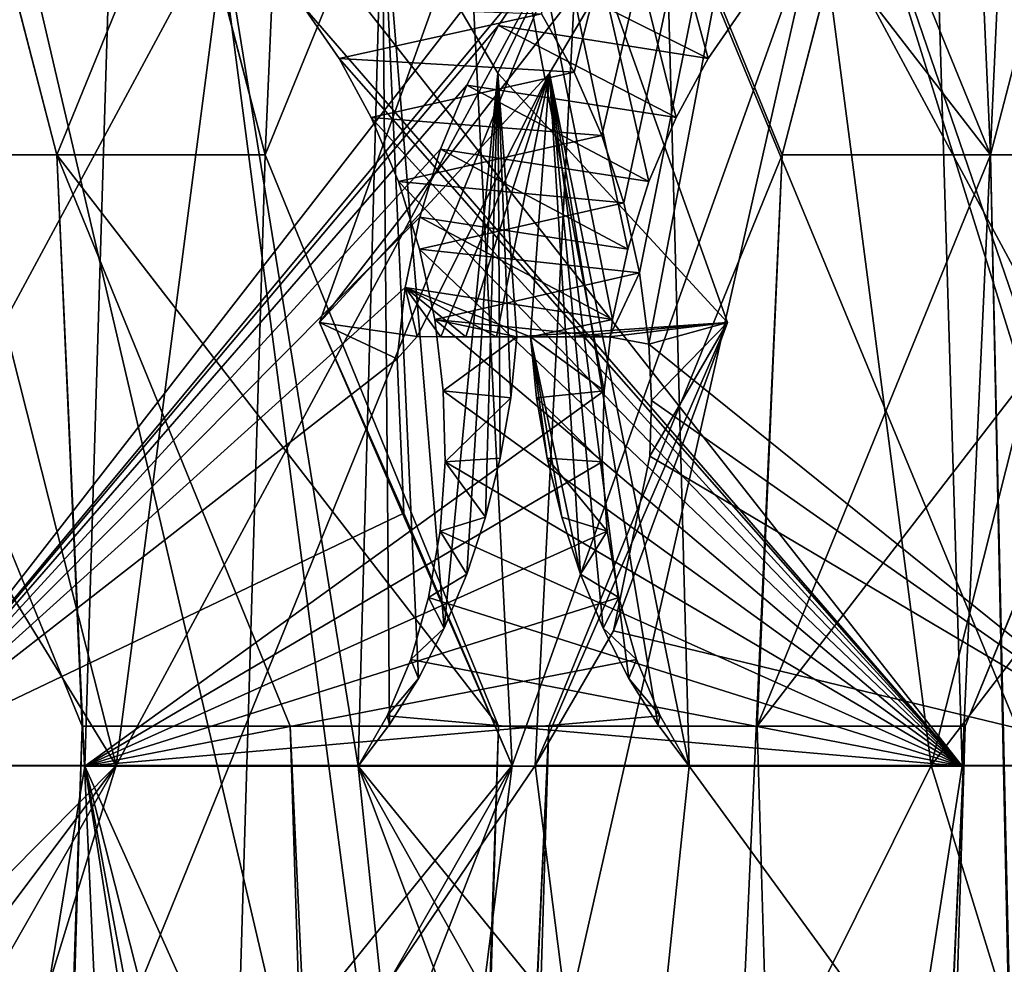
# Model space of a CAD drawing. Header units: inches. Extents: x -6.2 to 6.2, y -0.9 to 12.
# Tile 62 of 88: x -5.757 to -5.637, y 9.891 to 10.006. Entities that reach past the tile are written whole.
import ezdxf

# ---------------------------------------------------------------- set-up
doc = ezdxf.new("R2010")
doc.units = ezdxf.units.IN
doc.header["$LTSCALE"] = 67.329794
doc.header["$MEASUREMENT"] = 0
for name, color, linetype in [('1', 7, 'CONTINUOUS'), ('10', 7, 'CONTINUOUS'), ('137', 7, 'CONTINUOUS'), ('139', 7, 'CONTINUOUS'), ('142', 7, 'CONTINUOUS'), ('144', 7, 'CONTINUOUS'), ('147', 7, 'CONTINUOUS'), ('152', 7, 'CONTINUOUS'), ('153', 7, 'CONTINUOUS'), ('155', 7, 'CONTINUOUS'), ('179', 7, 'CONTINUOUS'), ('181', 7, 'CONTINUOUS'), ('184', 7, 'CONTINUOUS'), ('186', 7, 'CONTINUOUS'), ('255', 7, 'CONTINUOUS'), ('256', 7, 'CONTINUOUS'), ('5', 7, 'CONTINUOUS'), ('529', 7, 'CONTINUOUS'), ('531', 7, 'CONTINUOUS'), ('534', 7, 'CONTINUOUS'), ('536', 7, 'CONTINUOUS'), ('6', 7, 'CONTINUOUS'), ('665', 7, 'CONTINUOUS'), ('667', 7, 'CONTINUOUS'), ('670', 7, 'CONTINUOUS'), ('672', 7, 'CONTINUOUS'), ('679', 7, 'CONTINUOUS'), ('680', 7, 'CONTINUOUS'), ('681', 7, 'CONTINUOUS'), ('682', 7, 'CONTINUOUS'), ('79', 7, 'CONTINUOUS'), ('80', 7, 'CONTINUOUS')]:
    doc.layers.add(name, color=color, linetype=linetype)

msp = doc.modelspace()

# ---------------------------------------------------------------- linework, layer by layer
at = {"layer": '1', "color": 252, "linetype": 'Continuous', "true_color": 0x8b959c}
for points in [[(-5.85015, 5.831, 5.79938), (-6.07539, 12, 6.02462), (-5.59224, 5.831, 5.54147), (-5.85015, 5.831, 5.79938)], [(-5.59224, 5.831, 5.54147), (-6.07539, 12, 6.02462), (-5.81721, 9.79848, 5.76644), (-5.59224, 5.831, 5.54147)]]:
    msp.add_3dface(points, dxfattribs=at)
at = {"layer": '10', "color": 252, "linetype": 'Continuous', "true_color": 0x8b959c}
for points in [[(-5.82839, 6.431, -5.82839), (-6.05, 12, -6.05), (-5.75273, 8.031, -5.75273), (-5.82839, 6.431, -5.82839)], [(-6.05, 12, -6.05), (-5.82839, 10.281, -5.82839), (-5.66735, 8.10072, -5.66735), (-6.05, 12, -6.05)], [(-5.75273, 8.031, -5.75273), (-6.05, 12, -6.05), (-5.72427, 8.10072, -5.72427), (-5.75273, 8.031, -5.75273)], [(-5.72427, 8.10072, -5.72427), (-6.05, 12, -6.05), (-5.66735, 8.10072, -5.66735), (-5.72427, 8.10072, -5.72427)], [(-5.75273, 9.9895, -5.75273), (-5.82839, 10.281, -5.82839), (-5.72427, 10.05922, -5.72427), (-5.75273, 9.9895, -5.75273)], [(-5.82839, 10.281, -5.82839), (-5.75273, 9.9895, -5.75273), (-5.66735, 8.10072, -5.66735), (-5.82839, 10.281, -5.82839)], [(-5.56323, 10.281, -5.56323), (-5.63889, 9.9895, -5.63889), (-5.66735, 10.05922, -5.66735), (-5.56323, 10.281, -5.56323)], [(-5.56323, 10.281, -5.56323), (-5.41297, 0, -5.41297), (-5.63889, 9.9895, -5.63889), (-5.56323, 10.281, -5.56323)], [(-5.75273, 9.9895, -5.75273), (-5.72427, 9.91978, -5.72427), (-5.66735, 8.10072, -5.66735), (-5.75273, 9.9895, -5.75273)], [(-5.63889, 9.9895, -5.63889), (-5.56323, 6.431, -5.56323), (-5.66735, 9.91978, -5.66735), (-5.63889, 9.9895, -5.63889)], [(-5.41297, 0, -5.41297), (-5.56323, 6.431, -5.56323), (-5.63889, 9.9895, -5.63889), (-5.41297, 0, -5.41297)], [(-5.66735, 9.91978, -5.66735), (-5.56323, 6.431, -5.56323), (-5.72427, 9.91978, -5.72427), (-5.66735, 9.91978, -5.66735)], [(-5.72427, 9.91978, -5.72427), (-5.56323, 6.431, -5.56323), (-5.63889, 8.031, -5.63889), (-5.72427, 9.91978, -5.72427)], [(-5.72427, 9.91978, -5.72427), (-5.63889, 8.031, -5.63889), (-5.66735, 8.10072, -5.66735), (-5.72427, 9.91978, -5.72427)]]:
    msp.add_3dface(points, dxfattribs=at)
at = {"layer": '137', "color": 252, "linetype": 'Continuous', "true_color": 0x8b959c}
for points in [[(-5.72069, 9.96904, 5.75918), (-5.70253, 10.01984, 5.73185), (-5.69723, 9.915, 5.74549), (-5.72069, 9.96904, 5.75918)], [(-5.65976, 10.01984, 5.68908), (-5.64613, 9.915, 5.69439), (-5.71472, 9.77712, 5.78789), (-5.65976, 10.01984, 5.68908)], [(-5.69723, 9.915, 5.74549), (-5.65976, 10.01984, 5.68908), (-5.71472, 9.77712, 5.78789), (-5.69723, 9.915, 5.74549)], [(-5.70253, 10.01984, 5.73185), (-5.65976, 10.01984, 5.68908), (-5.69723, 9.915, 5.74549), (-5.70253, 10.01984, 5.73185)], [(-5.63244, 9.96904, 5.67093), (-5.64613, 9.915, 5.69439), (-5.65976, 10.01984, 5.68908), (-5.63244, 9.96904, 5.67093)], [(-5.7749, 9.915, 5.82316), (-5.69723, 9.915, 5.74549), (-5.76263, 9.83434, 5.82546), (-5.7749, 9.915, 5.82316)], [(-5.76263, 9.83434, 5.82546), (-5.69723, 9.915, 5.74549), (-5.75613, 9.81166, 5.82305), (-5.76263, 9.83434, 5.82546)], [(-5.75613, 9.81166, 5.82305), (-5.69723, 9.915, 5.74549), (-5.74471, 9.79312, 5.81499), (-5.75613, 9.81166, 5.82305)], [(-5.74471, 9.79312, 5.81499), (-5.69723, 9.915, 5.74549), (-5.71472, 9.77712, 5.78789), (-5.74471, 9.79312, 5.81499)], [(-5.71472, 9.77712, 5.78789), (-5.64613, 9.915, 5.69439), (-5.60373, 9.77712, 5.6769), (-5.71472, 9.77712, 5.78789)], [(-5.64613, 9.915, 5.69439), (-5.56846, 9.915, 5.61672), (-5.60373, 9.77712, 5.6769), (-5.64613, 9.915, 5.69439)]]:
    msp.add_3dface(points, dxfattribs=at)
at = {"layer": '139', "color": 252, "linetype": 'Continuous', "true_color": 0x8b959c}
for points in [[(-5.69446, 10.01181, 5.76074), (-5.7749, 9.915, 5.82316), (-5.517, 10.24708, 5.62709), (-5.69446, 10.01181, 5.76074)], [(-5.517, 10.24708, 5.62709), (-5.7749, 9.915, 5.82316), (-5.76453, 10.24708, 5.87462), (-5.517, 10.24708, 5.62709)], [(-5.69887, 10.00527, 5.76394), (-5.7749, 9.915, 5.82316), (-5.69446, 10.01181, 5.76074), (-5.69887, 10.00527, 5.76394)], [(-5.70274, 9.99801, 5.76645), (-5.7749, 9.915, 5.82316), (-5.69887, 10.00527, 5.76394), (-5.70274, 9.99801, 5.76645)], [(-5.70596, 9.99017, 5.76822), (-5.7749, 9.915, 5.82316), (-5.70274, 9.99801, 5.76645), (-5.70596, 9.99017, 5.76822)], [(-5.70849, 9.98188, 5.7692), (-5.7749, 9.915, 5.82316), (-5.70596, 9.99017, 5.76822), (-5.70849, 9.98188, 5.7692)], [(-5.71025, 9.9733, 5.76937), (-5.7749, 9.915, 5.82316), (-5.70849, 9.98188, 5.7692), (-5.71025, 9.9733, 5.76937)], [(-5.71122, 9.9646, 5.76871), (-5.7749, 9.915, 5.82316), (-5.71025, 9.9733, 5.76937), (-5.71122, 9.9646, 5.76871)], [(-5.71044, 9.94578, 5.76443), (-5.7749, 9.915, 5.82316), (-5.71122, 9.9646, 5.76871), (-5.71044, 9.94578, 5.76443)], [(-5.69723, 9.915, 5.74549), (-5.7749, 9.915, 5.82316), (-5.71044, 9.94578, 5.76443), (-5.69723, 9.915, 5.74549)], [(-5.56846, 9.915, 5.61672), (-5.64613, 9.915, 5.69439), (-5.63353, 9.93143, 5.68484), (-5.56846, 9.915, 5.61672)]]:
    msp.add_3dface(points, dxfattribs=at)
at = {"layer": '142', "color": 252, "linetype": 'Continuous', "true_color": 0x8b959c}
for points in [[(-5.67855, 10.02335, 5.75842), (-5.57855, 9.78167, 5.70208), (-5.65667, 10.03213, 5.73495), (-5.67855, 10.02335, 5.75842)], [(-5.65667, 10.03213, 5.73495), (-5.57855, 9.78167, 5.70208), (-5.61655, 9.91493, 5.71601), (-5.65667, 10.03213, 5.73495)], [(-5.6332, 10.02335, 5.71307), (-5.65667, 10.03213, 5.73495), (-5.61655, 9.91493, 5.71601), (-5.6332, 10.02335, 5.71307)], [(-5.69266, 9.99946, 5.77684), (-5.67561, 9.91493, 5.77507), (-5.67855, 10.02335, 5.75842), (-5.69266, 9.99946, 5.77684)], [(-5.67561, 9.91493, 5.77507), (-5.57855, 9.78167, 5.70208), (-5.67855, 10.02335, 5.75842), (-5.67561, 9.91493, 5.77507)], [(-5.69496, 9.9673, 5.78495), (-5.68888, 9.93835, 5.7841), (-5.69266, 9.99946, 5.77684), (-5.69496, 9.9673, 5.78495)], [(-5.67944, 9.91999, 5.77798), (-5.67561, 9.91493, 5.77507), (-5.69266, 9.99946, 5.77684), (-5.67944, 9.91999, 5.77798)], [(-5.68297, 9.92563, 5.78049), (-5.67944, 9.91999, 5.77798), (-5.69266, 9.99946, 5.77684), (-5.68297, 9.92563, 5.78049)], [(-5.68613, 9.93176, 5.78254), (-5.68297, 9.92563, 5.78049), (-5.69266, 9.99946, 5.77684), (-5.68613, 9.93176, 5.78254)], [(-5.68888, 9.93835, 5.7841), (-5.68613, 9.93176, 5.78254), (-5.69266, 9.99946, 5.77684), (-5.68888, 9.93835, 5.7841)], [(-5.69117, 9.94528, 5.78514), (-5.68888, 9.93835, 5.7841), (-5.69496, 9.9673, 5.78495), (-5.69117, 9.94528, 5.78514)], [(-5.69296, 9.95248, 5.78564), (-5.69117, 9.94528, 5.78514), (-5.69496, 9.9673, 5.78495), (-5.69296, 9.95248, 5.78564)], [(-5.69424, 9.95985, 5.78558), (-5.69296, 9.95248, 5.78564), (-5.69496, 9.9673, 5.78495), (-5.69424, 9.95985, 5.78558)], [(-5.71953, 9.79767, 5.84017), (-5.68954, 9.78167, 5.81307), (-5.74931, 9.91493, 5.84876), (-5.71953, 9.79767, 5.84017)], [(-5.74931, 9.91493, 5.84876), (-5.68954, 9.78167, 5.81307), (-5.67561, 9.91493, 5.77507), (-5.74931, 9.91493, 5.84876)], [(-5.73095, 9.81621, 5.84823), (-5.71953, 9.79767, 5.84017), (-5.74931, 9.91493, 5.84876), (-5.73095, 9.81621, 5.84823)], [(-5.73745, 9.83888, 5.85064), (-5.73095, 9.81621, 5.84823), (-5.74931, 9.91493, 5.84876), (-5.73745, 9.83888, 5.85064)], [(-5.68954, 9.78167, 5.81307), (-5.57855, 9.78167, 5.70208), (-5.67561, 9.91493, 5.77507), (-5.68954, 9.78167, 5.81307)]]:
    msp.add_3dface(points, dxfattribs=at)
at = {"layer": '144', "color": 252, "linetype": 'Continuous', "true_color": 0x8b959c}
for points in [[(-5.73936, 10.2424, 5.89979), (-5.74931, 9.91493, 5.84876), (-5.686, 9.9607, 5.79397), (-5.73936, 10.2424, 5.89979)], [(-5.73936, 10.2424, 5.89979), (-5.54286, 9.91493, 5.64231), (-5.49183, 10.2424, 5.65225), (-5.73936, 10.2424, 5.89979)], [(-5.54286, 9.91493, 5.64231), (-5.73936, 10.2424, 5.89979), (-5.60605, 10.00772, 5.72278), (-5.54286, 9.91493, 5.64231)], [(-5.66884, 10.00772, 5.78557), (-5.73936, 10.2424, 5.89979), (-5.67331, 10.00124, 5.78883), (-5.66884, 10.00772, 5.78557)], [(-5.67331, 10.00124, 5.78883), (-5.73936, 10.2424, 5.89979), (-5.67723, 9.99404, 5.79141), (-5.67331, 10.00124, 5.78883)], [(-5.67723, 9.99404, 5.79141), (-5.73936, 10.2424, 5.89979), (-5.68053, 9.98623, 5.79326), (-5.67723, 9.99404, 5.79141)], [(-5.68053, 9.98623, 5.79326), (-5.73936, 10.2424, 5.89979), (-5.68312, 9.97797, 5.79431), (-5.68053, 9.98623, 5.79326)], [(-5.68312, 9.97797, 5.79431), (-5.73936, 10.2424, 5.89979), (-5.68496, 9.9694, 5.79455), (-5.68312, 9.97797, 5.79431)], [(-5.68496, 9.9694, 5.79455), (-5.73936, 10.2424, 5.89979), (-5.686, 9.9607, 5.79397), (-5.68496, 9.9694, 5.79455)], [(-5.686, 9.9607, 5.79397), (-5.74931, 9.91493, 5.84876), (-5.68622, 9.95203, 5.79258), (-5.686, 9.9607, 5.79397)], [(-5.68622, 9.95203, 5.79258), (-5.74931, 9.91493, 5.84876), (-5.68562, 9.94358, 5.7904), (-5.68622, 9.95203, 5.79258)], [(-5.68562, 9.94358, 5.7904), (-5.74931, 9.91493, 5.84876), (-5.68421, 9.9355, 5.7875), (-5.68562, 9.94358, 5.7904)], [(-5.68421, 9.9355, 5.7875), (-5.74931, 9.91493, 5.84876), (-5.68204, 9.92794, 5.78392), (-5.68421, 9.9355, 5.7875)], [(-5.68204, 9.92794, 5.78392), (-5.74931, 9.91493, 5.84876), (-5.67915, 9.92105, 5.77975), (-5.68204, 9.92794, 5.78392)], [(-5.74931, 9.91493, 5.84876), (-5.67561, 9.91493, 5.77507), (-5.67915, 9.92105, 5.77975), (-5.74931, 9.91493, 5.84876)]]:
    msp.add_3dface(points, dxfattribs=at)
at = {"layer": '147', "color": 252, "linetype": 'Continuous', "true_color": 0x8b959c}
for points in [[(-5.7749, 9.915, 5.82316), (-5.76263, 9.83434, 5.82546), (-5.74931, 9.91493, 5.84876), (-5.7749, 9.915, 5.82316)], [(-5.76263, 9.83434, 5.82546), (-5.73745, 9.83888, 5.85064), (-5.74931, 9.91493, 5.84876), (-5.76263, 9.83434, 5.82546)]]:
    msp.add_3dface(points, dxfattribs=at)
at = {"layer": '152', "color": 252, "linetype": 'Continuous', "true_color": 0x8b959c}
for points in [[(-5.70253, 10.01984, 5.73185), (-5.72069, 9.96904, 5.75918), (-5.67855, 10.02335, 5.75842), (-5.70253, 10.01984, 5.73185)], [(-5.72069, 9.96904, 5.75918), (-5.69266, 9.99946, 5.77684), (-5.67855, 10.02335, 5.75842), (-5.72069, 9.96904, 5.75918)], [(-5.65976, 10.01984, 5.68908), (-5.6332, 10.02335, 5.71307), (-5.61478, 9.99946, 5.69896), (-5.65976, 10.01984, 5.68908)], [(-5.63244, 9.96904, 5.67093), (-5.65976, 10.01984, 5.68908), (-5.61478, 9.99946, 5.69896), (-5.63244, 9.96904, 5.67093)], [(-5.69266, 9.99946, 5.77684), (-5.72069, 9.96904, 5.75918), (-5.70879, 9.96732, 5.77122), (-5.69266, 9.99946, 5.77684)], [(-5.70591, 9.9673, 5.77409), (-5.69266, 9.99946, 5.77684), (-5.70879, 9.96732, 5.77122), (-5.70591, 9.9673, 5.77409)], [(-5.70286, 9.9673, 5.77712), (-5.69266, 9.99946, 5.77684), (-5.70591, 9.9673, 5.77409), (-5.70286, 9.9673, 5.77712)], [(-5.69914, 9.9673, 5.78082), (-5.69266, 9.99946, 5.77684), (-5.70286, 9.9673, 5.77712), (-5.69914, 9.9673, 5.78082)], [(-5.69496, 9.9673, 5.78495), (-5.69266, 9.99946, 5.77684), (-5.69914, 9.9673, 5.78082), (-5.69496, 9.9673, 5.78495)], [(-5.72069, 9.96904, 5.75918), (-5.69723, 9.915, 5.74549), (-5.71044, 9.94578, 5.76443), (-5.72069, 9.96904, 5.75918)], [(-5.72069, 9.96904, 5.75918), (-5.71044, 9.94578, 5.76443), (-5.71122, 9.9646, 5.76871), (-5.72069, 9.96904, 5.75918)], [(-5.72069, 9.96904, 5.75918), (-5.71122, 9.9646, 5.76871), (-5.70879, 9.96732, 5.77122), (-5.72069, 9.96904, 5.75918)], [(-5.64613, 9.915, 5.69439), (-5.63244, 9.96904, 5.67093), (-5.63353, 9.93143, 5.68484), (-5.64613, 9.915, 5.69439)]]:
    msp.add_3dface(points, dxfattribs=at)
at = {"layer": '153', "color": 252, "linetype": 'Continuous', "true_color": 0x8b959c}
for points in [[(-5.69887, 10.00527, 5.76394), (-5.69446, 10.01181, 5.76074), (-5.67331, 10.00124, 5.78883), (-5.69887, 10.00527, 5.76394)], [(-5.69446, 10.01181, 5.76074), (-5.66884, 10.00772, 5.78557), (-5.67331, 10.00124, 5.78883), (-5.69446, 10.01181, 5.76074)], [(-5.70274, 9.99801, 5.76645), (-5.69887, 10.00527, 5.76394), (-5.67723, 9.99404, 5.79141), (-5.70274, 9.99801, 5.76645)], [(-5.69887, 10.00527, 5.76394), (-5.67331, 10.00124, 5.78883), (-5.67723, 9.99404, 5.79141), (-5.69887, 10.00527, 5.76394)], [(-5.70596, 9.99017, 5.76822), (-5.70274, 9.99801, 5.76645), (-5.68053, 9.98623, 5.79326), (-5.70596, 9.99017, 5.76822)], [(-5.70274, 9.99801, 5.76645), (-5.67723, 9.99404, 5.79141), (-5.68053, 9.98623, 5.79326), (-5.70274, 9.99801, 5.76645)], [(-5.70849, 9.98188, 5.7692), (-5.70596, 9.99017, 5.76822), (-5.68312, 9.97797, 5.79431), (-5.70849, 9.98188, 5.7692)], [(-5.70596, 9.99017, 5.76822), (-5.68053, 9.98623, 5.79326), (-5.68312, 9.97797, 5.79431), (-5.70596, 9.99017, 5.76822)], [(-5.71025, 9.9733, 5.76937), (-5.70849, 9.98188, 5.7692), (-5.68496, 9.9694, 5.79455), (-5.71025, 9.9733, 5.76937)], [(-5.70849, 9.98188, 5.7692), (-5.68312, 9.97797, 5.79431), (-5.68496, 9.9694, 5.79455), (-5.70849, 9.98188, 5.7692)], [(-5.71122, 9.9646, 5.76871), (-5.71025, 9.9733, 5.76937), (-5.70879, 9.96732, 5.77122), (-5.71122, 9.9646, 5.76871)], [(-5.69496, 9.9673, 5.78495), (-5.71025, 9.9733, 5.76937), (-5.68496, 9.9694, 5.79455), (-5.69496, 9.9673, 5.78495)], [(-5.71025, 9.9733, 5.76937), (-5.69496, 9.9673, 5.78495), (-5.69914, 9.9673, 5.78082), (-5.71025, 9.9733, 5.76937)], [(-5.71025, 9.9733, 5.76937), (-5.69914, 9.9673, 5.78082), (-5.70286, 9.9673, 5.77712), (-5.71025, 9.9733, 5.76937)], [(-5.71025, 9.9733, 5.76937), (-5.70286, 9.9673, 5.77712), (-5.70591, 9.9673, 5.77409), (-5.71025, 9.9733, 5.76937)], [(-5.71025, 9.9733, 5.76937), (-5.70591, 9.9673, 5.77409), (-5.70879, 9.96732, 5.77122), (-5.71025, 9.9733, 5.76937)], [(-5.69496, 9.9673, 5.78495), (-5.68496, 9.9694, 5.79455), (-5.686, 9.9607, 5.79397), (-5.69496, 9.9673, 5.78495)], [(-5.69424, 9.95985, 5.78558), (-5.69496, 9.9673, 5.78495), (-5.686, 9.9607, 5.79397), (-5.69424, 9.95985, 5.78558)], [(-5.69424, 9.95985, 5.78558), (-5.686, 9.9607, 5.79397), (-5.68622, 9.95203, 5.79258), (-5.69424, 9.95985, 5.78558)], [(-5.69296, 9.95248, 5.78564), (-5.69424, 9.95985, 5.78558), (-5.68622, 9.95203, 5.79258), (-5.69296, 9.95248, 5.78564)], [(-5.69117, 9.94528, 5.78514), (-5.69296, 9.95248, 5.78564), (-5.68562, 9.94358, 5.7904), (-5.69117, 9.94528, 5.78514)], [(-5.69296, 9.95248, 5.78564), (-5.68622, 9.95203, 5.79258), (-5.68562, 9.94358, 5.7904), (-5.69296, 9.95248, 5.78564)], [(-5.68888, 9.93835, 5.7841), (-5.69117, 9.94528, 5.78514), (-5.68562, 9.94358, 5.7904), (-5.68888, 9.93835, 5.7841)], [(-5.68888, 9.93835, 5.7841), (-5.68562, 9.94358, 5.7904), (-5.68421, 9.9355, 5.7875), (-5.68888, 9.93835, 5.7841)], [(-5.68613, 9.93176, 5.78254), (-5.68888, 9.93835, 5.7841), (-5.68421, 9.9355, 5.7875), (-5.68613, 9.93176, 5.78254)], [(-5.68613, 9.93176, 5.78254), (-5.68421, 9.9355, 5.7875), (-5.68204, 9.92794, 5.78392), (-5.68613, 9.93176, 5.78254)], [(-5.68297, 9.92563, 5.78049), (-5.68613, 9.93176, 5.78254), (-5.68204, 9.92794, 5.78392), (-5.68297, 9.92563, 5.78049)], [(-5.68297, 9.92563, 5.78049), (-5.68204, 9.92794, 5.78392), (-5.67915, 9.92105, 5.77975), (-5.68297, 9.92563, 5.78049)], [(-5.67944, 9.91999, 5.77798), (-5.68297, 9.92563, 5.78049), (-5.67915, 9.92105, 5.77975), (-5.67944, 9.91999, 5.77798)], [(-5.67561, 9.91493, 5.77507), (-5.67944, 9.91999, 5.77798), (-5.67915, 9.92105, 5.77975), (-5.67561, 9.91493, 5.77507)]]:
    msp.add_3dface(points, dxfattribs=at)
at = {"layer": '155', "color": 252, "linetype": 'Continuous', "true_color": 0x8b959c}
for points in [[(-5.76453, 10.24708, 5.87462), (-5.7749, 9.915, 5.82316), (-5.73936, 10.2424, 5.89979), (-5.76453, 10.24708, 5.87462)], [(-5.7749, 9.915, 5.82316), (-5.74931, 9.91493, 5.84876), (-5.73936, 10.2424, 5.89979), (-5.7749, 9.915, 5.82316)]]:
    msp.add_3dface(points, dxfattribs=at)
at = {"layer": '179', "color": 252, "linetype": 'Continuous', "true_color": 0x8b959c}
for points in [[(-6.0034, 0, 6.1266), (-5.9034, 12, 6.1266), (5.9034, 12, 6.1266), (-6.0034, 0, 6.1266)], [(6.0034, 0, 6.1266), (-6.0034, 0, 6.1266), (6.0034, 12, 6.1266), (6.0034, 0, 6.1266)], [(6.0034, 12, 6.1266), (-6.0034, 0, 6.1266), (5.9034, 12, 6.1266), (6.0034, 12, 6.1266)]]:
    msp.add_3dface(points, dxfattribs=at)
at = {"layer": '181', "color": 252, "linetype": 'Continuous', "true_color": 0x8b959c}
for points in [[(-5.38758, 11.12, 5.43835), (-5.53784, 10.281, 5.58861), (-5.69888, 8.10072, 5.74965), (-5.38758, 11.12, 5.43835)], [(-5.64196, 8.10072, 5.69273), (-5.38758, 11.12, 5.43835), (-5.69888, 8.10072, 5.74965), (-5.64196, 8.10072, 5.69273)], [(-5.6135, 8.031, 5.66427), (-5.38758, 11.12, 5.43835), (-5.64196, 8.10072, 5.69273), (-5.6135, 8.031, 5.66427)], [(-6.02462, 0, 6.07539), (-5.72735, 9.9895, 5.77812), (-5.80301, 10.281, 5.85378), (-6.02462, 0, 6.07539)], [(-5.72735, 9.9895, 5.77812), (-5.69888, 10.05922, 5.74965), (-5.80301, 10.281, 5.85378), (-5.72735, 9.9895, 5.77812)], [(-5.53784, 10.281, 5.58861), (-5.6135, 9.9895, 5.66427), (-5.69888, 8.10072, 5.74965), (-5.53784, 10.281, 5.58861)], [(-5.64196, 10.05922, 5.69273), (-5.6135, 9.9895, 5.66427), (-5.53784, 10.281, 5.58861), (-5.64196, 10.05922, 5.69273)], [(-5.72735, 9.9895, 5.77812), (-6.02462, 0, 6.07539), (-5.69888, 9.91978, 5.74965), (-5.72735, 9.9895, 5.77812)], [(-5.6135, 9.9895, 5.66427), (-5.64196, 9.91978, 5.69273), (-5.69888, 8.10072, 5.74965), (-5.6135, 9.9895, 5.66427)], [(-6.02462, 0, 6.07539), (-5.80301, 6.431, 5.85378), (-5.69888, 9.91978, 5.74965), (-6.02462, 0, 6.07539)], [(-5.69888, 9.91978, 5.74965), (-5.80301, 6.431, 5.85378), (-5.64196, 9.91978, 5.69273), (-5.69888, 9.91978, 5.74965)], [(-5.64196, 9.91978, 5.69273), (-5.80301, 6.431, 5.85378), (-5.72735, 8.031, 5.77812), (-5.64196, 9.91978, 5.69273)], [(-5.69888, 8.10072, 5.74965), (-5.64196, 9.91978, 5.69273), (-5.72735, 8.031, 5.77812), (-5.69888, 8.10072, 5.74965)]]:
    msp.add_3dface(points, dxfattribs=at)
at = {"layer": '184', "color": 252, "linetype": 'Continuous', "true_color": 0x8b959c}
for points in [[(-6.0034, 12, 6.1625), (-6.0034, 0, 6.1625), (6.0034, 0, 6.1625), (-6.0034, 12, 6.1625)], [(-5.9034, 12, 6.1625), (-6.0034, 12, 6.1625), (6.0034, 0, 6.1625), (-5.9034, 12, 6.1625)], [(5.9034, 12, 6.1625), (-5.9034, 12, 6.1625), (6.0034, 0, 6.1625), (5.9034, 12, 6.1625)]]:
    msp.add_3dface(points, dxfattribs=at)
at = {"layer": '186', "color": 252, "linetype": 'Continuous', "true_color": 0x8b959c}
for points in [[(-5.82839, 6.431, 5.82839), (-6.05, 12, 6.05), (-5.75273, 8.031, 5.75273), (-5.82839, 6.431, 5.82839)], [(-6.05, 12, 6.05), (-5.82839, 10.281, 5.82839), (-5.66735, 8.10072, 5.66735), (-6.05, 12, 6.05)], [(-5.75273, 8.031, 5.75273), (-6.05, 12, 6.05), (-5.72427, 8.10072, 5.72427), (-5.75273, 8.031, 5.75273)], [(-5.72427, 8.10072, 5.72427), (-6.05, 12, 6.05), (-5.66735, 8.10072, 5.66735), (-5.72427, 8.10072, 5.72427)], [(-5.75273, 9.9895, 5.75273), (-5.82839, 10.281, 5.82839), (-5.72427, 10.05922, 5.72427), (-5.75273, 9.9895, 5.75273)], [(-5.82839, 10.281, 5.82839), (-5.75273, 9.9895, 5.75273), (-5.66735, 8.10072, 5.66735), (-5.82839, 10.281, 5.82839)], [(-5.56323, 10.281, 5.56323), (-5.63889, 9.9895, 5.63889), (-5.66735, 10.05922, 5.66735), (-5.56323, 10.281, 5.56323)], [(-5.56323, 10.281, 5.56323), (-5.41297, 0, 5.41297), (-5.63889, 9.9895, 5.63889), (-5.56323, 10.281, 5.56323)], [(-5.75273, 9.9895, 5.75273), (-5.72427, 9.91978, 5.72427), (-5.66735, 8.10072, 5.66735), (-5.75273, 9.9895, 5.75273)], [(-5.63889, 9.9895, 5.63889), (-5.56323, 6.431, 5.56323), (-5.66735, 9.91978, 5.66735), (-5.63889, 9.9895, 5.63889)], [(-5.41297, 0, 5.41297), (-5.56323, 6.431, 5.56323), (-5.63889, 9.9895, 5.63889), (-5.41297, 0, 5.41297)], [(-5.66735, 9.91978, 5.66735), (-5.56323, 6.431, 5.56323), (-5.72427, 9.91978, 5.72427), (-5.66735, 9.91978, 5.66735)], [(-5.72427, 9.91978, 5.72427), (-5.56323, 6.431, 5.56323), (-5.63889, 8.031, 5.63889), (-5.72427, 9.91978, 5.72427)], [(-5.72427, 9.91978, 5.72427), (-5.63889, 8.031, 5.63889), (-5.66735, 8.10072, 5.66735), (-5.72427, 9.91978, 5.72427)]]:
    msp.add_3dface(points, dxfattribs=at)
at = {"layer": '255', "color": 252, "linetype": 'Continuous', "true_color": 0x8b959c}
for points in [[(-5.72735, 9.9895, 5.77812), (-5.69888, 9.91978, 5.74965), (-5.75273, 9.9895, 5.75273), (-5.72735, 9.9895, 5.77812)], [(-5.69888, 9.91978, 5.74965), (-5.72427, 9.91978, 5.72427), (-5.75273, 9.9895, 5.75273), (-5.69888, 9.91978, 5.74965)], [(-5.64196, 9.91978, 5.69273), (-5.6135, 9.9895, 5.66427), (-5.66735, 9.91978, 5.66735), (-5.64196, 9.91978, 5.69273)], [(-5.6135, 9.9895, 5.66427), (-5.63889, 9.9895, 5.63889), (-5.66735, 9.91978, 5.66735), (-5.6135, 9.9895, 5.66427)], [(-5.69888, 9.91978, 5.74965), (-5.64196, 9.91978, 5.69273), (-5.72427, 9.91978, 5.72427), (-5.69888, 9.91978, 5.74965)], [(-5.64196, 9.91978, 5.69273), (-5.66735, 9.91978, 5.66735), (-5.72427, 9.91978, 5.72427), (-5.64196, 9.91978, 5.69273)]]:
    msp.add_3dface(points, dxfattribs=at)
at = {"layer": '256', "color": 252, "linetype": 'Continuous', "true_color": 0x8b959c}
for points in [[(-5.72735, 9.9895, 5.77812), (-5.75273, 9.9895, 5.75273), (-5.72427, 10.05922, 5.72427), (-5.72735, 9.9895, 5.77812)], [(-5.69888, 10.05922, 5.74965), (-5.72735, 9.9895, 5.77812), (-5.72427, 10.05922, 5.72427), (-5.69888, 10.05922, 5.74965)], [(-5.63889, 9.9895, 5.63889), (-5.64196, 10.05922, 5.69273), (-5.66735, 10.05922, 5.66735), (-5.63889, 9.9895, 5.63889)], [(-5.6135, 9.9895, 5.66427), (-5.64196, 10.05922, 5.69273), (-5.63889, 9.9895, 5.63889), (-5.6135, 9.9895, 5.66427)]]:
    msp.add_3dface(points, dxfattribs=at)
at = {"layer": '5', "color": 252, "linetype": 'Continuous', "true_color": 0x8b959c}
for points in [[(-5.43835, 11.12, -5.38758), (-5.58861, 10.281, -5.53784), (-5.74965, 8.10072, -5.69888), (-5.43835, 11.12, -5.38758)], [(-5.69273, 8.10072, -5.64196), (-5.43835, 11.12, -5.38758), (-5.74965, 8.10072, -5.69888), (-5.69273, 8.10072, -5.64196)], [(-5.66427, 8.031, -5.6135), (-5.43835, 11.12, -5.38758), (-5.69273, 8.10072, -5.64196), (-5.66427, 8.031, -5.6135)], [(-5.58861, 6.431, -5.53784), (-5.43835, 11.12, -5.38758), (-5.66427, 8.031, -5.6135), (-5.58861, 6.431, -5.53784)], [(-5.77812, 9.9895, -5.72735), (-5.74965, 10.05922, -5.69888), (-5.85378, 10.281, -5.80301), (-5.77812, 9.9895, -5.72735)], [(-5.58861, 10.281, -5.53784), (-5.66427, 9.9895, -5.6135), (-5.74965, 8.10072, -5.69888), (-5.58861, 10.281, -5.53784)], [(-5.69273, 10.05922, -5.64196), (-5.66427, 9.9895, -5.6135), (-5.58861, 10.281, -5.53784), (-5.69273, 10.05922, -5.64196)], [(-5.77812, 9.9895, -5.72735), (-6.07539, 0, -6.02462), (-5.74965, 9.91978, -5.69888), (-5.77812, 9.9895, -5.72735)], [(-5.66427, 9.9895, -5.6135), (-5.69273, 9.91978, -5.64196), (-5.74965, 8.10072, -5.69888), (-5.66427, 9.9895, -5.6135)], [(-6.07539, 0, -6.02462), (-5.85378, 6.431, -5.80301), (-5.74965, 9.91978, -5.69888), (-6.07539, 0, -6.02462)], [(-5.74965, 9.91978, -5.69888), (-5.85378, 6.431, -5.80301), (-5.69273, 9.91978, -5.64196), (-5.74965, 9.91978, -5.69888)], [(-5.69273, 9.91978, -5.64196), (-5.85378, 6.431, -5.80301), (-5.77812, 8.031, -5.72735), (-5.69273, 9.91978, -5.64196)], [(-5.74965, 8.10072, -5.69888), (-5.69273, 9.91978, -5.64196), (-5.77812, 8.031, -5.72735), (-5.74965, 8.10072, -5.69888)]]:
    msp.add_3dface(points, dxfattribs=at)
at = {"layer": '529', "color": 252, "linetype": 'Continuous', "true_color": 0x8b959c}
for points in [[(-5.79938, 5.831, -5.85015), (-6.02462, 12, -6.07539), (-5.54147, 5.831, -5.59224), (-5.79938, 5.831, -5.85015)], [(-5.54147, 5.831, -5.59224), (-6.02462, 12, -6.07539), (-5.76644, 9.79848, -5.81721), (-5.54147, 5.831, -5.59224)]]:
    msp.add_3dface(points, dxfattribs=at)
at = {"layer": '531', "color": 252, "linetype": 'Continuous', "true_color": 0x8b959c}
for points in [[(-6.0034, 0, -6.1266), (6.0034, 0, -6.1266), (-6.0034, 12, -6.1266), (-6.0034, 0, -6.1266)], [(-6.0034, 12, -6.1266), (6.0034, 0, -6.1266), (-5.9034, 12, -6.1266), (-6.0034, 12, -6.1266)], [(6.0034, 0, -6.1266), (5.9034, 12, -6.1266), (-5.9034, 12, -6.1266), (6.0034, 0, -6.1266)]]:
    msp.add_3dface(points, dxfattribs=at)
at = {"layer": '534', "color": 252, "linetype": 'Continuous', "true_color": 0x8b959c}
for points in [[(-5.82477, 5.831, -5.82477), (-5.56685, 5.831, -5.56685), (-5.41297, 11.12, -5.41297), (-5.82477, 5.831, -5.82477)], [(-5.82477, 5.831, -5.82477), (-5.41297, 11.12, -5.41297), (-5.5998, 9.79848, -5.5998), (-5.82477, 5.831, -5.82477)]]:
    msp.add_3dface(points, dxfattribs=at)
at = {"layer": '536', "color": 252, "linetype": 'Continuous', "true_color": 0x8b959c}
for points in [[(6.0034, 12, -6.1625), (6.0034, 0, -6.1625), (-6.0034, 0, -6.1625), (6.0034, 12, -6.1625)], [(5.9034, 12, -6.1625), (6.0034, 12, -6.1625), (-6.0034, 0, -6.1625), (5.9034, 12, -6.1625)], [(-5.9034, 12, -6.1625), (5.9034, 12, -6.1625), (-6.0034, 0, -6.1625), (-5.9034, 12, -6.1625)]]:
    msp.add_3dface(points, dxfattribs=at)
at = {"layer": '6', "color": 252, "linetype": 'Continuous', "true_color": 0x8b959c}
for points in [[(-5.82477, 5.831, 5.82477), (-5.56685, 5.831, 5.56685), (-5.41297, 11.12, 5.41297), (-5.82477, 5.831, 5.82477)], [(-5.82477, 5.831, 5.82477), (-5.41297, 11.12, 5.41297), (-5.5998, 9.79848, 5.5998), (-5.82477, 5.831, 5.82477)]]:
    msp.add_3dface(points, dxfattribs=at)
at = {"layer": '665', "color": 252, "linetype": 'Continuous', "true_color": 0x8b959c}
for points in [[(-5.68908, 10.01984, -5.65976), (-5.69439, 9.915, -5.64613), (-5.78789, 9.77712, -5.71472), (-5.68908, 10.01984, -5.65976)], [(-5.74549, 9.915, -5.69723), (-5.68908, 10.01984, -5.65976), (-5.78789, 9.77712, -5.71472), (-5.74549, 9.915, -5.69723)], [(-5.75918, 9.96904, -5.72069), (-5.73185, 10.01984, -5.70253), (-5.74549, 9.915, -5.69723), (-5.75918, 9.96904, -5.72069)], [(-5.73185, 10.01984, -5.70253), (-5.68908, 10.01984, -5.65976), (-5.74549, 9.915, -5.69723), (-5.73185, 10.01984, -5.70253)], [(-5.67093, 9.96904, -5.63244), (-5.69439, 9.915, -5.64613), (-5.68908, 10.01984, -5.65976), (-5.67093, 9.96904, -5.63244)], [(-5.82316, 9.915, -5.7749), (-5.74549, 9.915, -5.69723), (-5.82546, 9.83434, -5.76263), (-5.82316, 9.915, -5.7749)], [(-5.82546, 9.83434, -5.76263), (-5.74549, 9.915, -5.69723), (-5.82305, 9.81166, -5.75613), (-5.82546, 9.83434, -5.76263)], [(-5.82305, 9.81166, -5.75613), (-5.74549, 9.915, -5.69723), (-5.81499, 9.79312, -5.74471), (-5.82305, 9.81166, -5.75613)], [(-5.81499, 9.79312, -5.74471), (-5.74549, 9.915, -5.69723), (-5.78789, 9.77712, -5.71472), (-5.81499, 9.79312, -5.74471)], [(-5.78789, 9.77712, -5.71472), (-5.69439, 9.915, -5.64613), (-5.6769, 9.77712, -5.60373), (-5.78789, 9.77712, -5.71472)], [(-5.69439, 9.915, -5.64613), (-5.61672, 9.915, -5.56846), (-5.6769, 9.77712, -5.60373), (-5.69439, 9.915, -5.64613)], [(-5.6769, 9.77712, -5.60373), (-5.61672, 9.915, -5.56846), (-5.64691, 9.79312, -5.57663), (-5.6769, 9.77712, -5.60373)], [(-5.64691, 9.79312, -5.57663), (-5.61672, 9.915, -5.56846), (-5.63549, 9.81166, -5.56857), (-5.64691, 9.79312, -5.57663)]]:
    msp.add_3dface(points, dxfattribs=at)
at = {"layer": '667', "color": 252, "linetype": 'Continuous', "true_color": 0x8b959c}
for points in [[(-5.62709, 10.24708, -5.517), (-5.82316, 9.915, -5.7749), (-5.87462, 10.24708, -5.76453), (-5.62709, 10.24708, -5.517)], [(-5.76074, 10.01181, -5.69446), (-5.82316, 9.915, -5.7749), (-5.62709, 10.24708, -5.517), (-5.76074, 10.01181, -5.69446)], [(-5.68963, 9.99957, -5.62563), (-5.69362, 10.00669, -5.62829), (-5.62709, 10.24708, -5.517), (-5.68963, 9.99957, -5.62563)], [(-5.68627, 9.99184, -5.6237), (-5.68963, 9.99957, -5.62563), (-5.62709, 10.24708, -5.517), (-5.68627, 9.99184, -5.6237)], [(-5.68359, 9.98363, -5.62256), (-5.68627, 9.99184, -5.6237), (-5.62709, 10.24708, -5.517), (-5.68359, 9.98363, -5.62256)], [(-5.68167, 9.9751, -5.62222), (-5.68359, 9.98363, -5.62256), (-5.62709, 10.24708, -5.517), (-5.68167, 9.9751, -5.62222)], [(-5.68053, 9.96641, -5.6227), (-5.68167, 9.9751, -5.62222), (-5.62709, 10.24708, -5.517), (-5.68053, 9.96641, -5.6227)], [(-5.61672, 9.915, -5.56846), (-5.68053, 9.96641, -5.6227), (-5.62709, 10.24708, -5.517), (-5.61672, 9.915, -5.56846)], [(-5.68053, 9.96641, -5.6227), (-5.61672, 9.915, -5.56846), (-5.68022, 9.95954, -5.62367), (-5.68053, 9.96641, -5.6227)], [(-5.68022, 9.95954, -5.62367), (-5.61672, 9.915, -5.56846), (-5.68041, 9.95275, -5.62513), (-5.68022, 9.95954, -5.62367)], [(-5.68041, 9.95275, -5.62513), (-5.61672, 9.915, -5.56846), (-5.68484, 9.93143, -5.63353), (-5.68041, 9.95275, -5.62513)], [(-5.74549, 9.915, -5.69723), (-5.82316, 9.915, -5.7749), (-5.76443, 9.94578, -5.71044), (-5.74549, 9.915, -5.69723)], [(-5.61672, 9.915, -5.56846), (-5.69439, 9.915, -5.64613), (-5.68484, 9.93143, -5.63353), (-5.61672, 9.915, -5.56846)]]:
    msp.add_3dface(points, dxfattribs=at)
at = {"layer": '670', "color": 252, "linetype": 'Continuous', "true_color": 0x8b959c}
for points in [[(-5.75842, 10.02335, -5.67855), (-5.70208, 9.78167, -5.57855), (-5.73495, 10.03213, -5.65667), (-5.75842, 10.02335, -5.67855)], [(-5.73495, 10.03213, -5.65667), (-5.70208, 9.78167, -5.57855), (-5.71601, 9.91493, -5.61655), (-5.73495, 10.03213, -5.65667)], [(-5.71307, 10.02335, -5.6332), (-5.73495, 10.03213, -5.65667), (-5.71601, 9.91493, -5.61655), (-5.71307, 10.02335, -5.6332)], [(-5.77507, 9.91493, -5.67561), (-5.70208, 9.78167, -5.57855), (-5.75842, 10.02335, -5.67855), (-5.77507, 9.91493, -5.67561)], [(-5.71218, 9.91999, -5.61364), (-5.71307, 10.02335, -5.6332), (-5.71601, 9.91493, -5.61655), (-5.71218, 9.91999, -5.61364)], [(-5.69896, 9.99946, -5.61478), (-5.71307, 10.02335, -5.6332), (-5.70549, 9.93176, -5.60908), (-5.69896, 9.99946, -5.61478)], [(-5.70549, 9.93176, -5.60908), (-5.71307, 10.02335, -5.6332), (-5.70865, 9.92563, -5.61113), (-5.70549, 9.93176, -5.60908)], [(-5.70865, 9.92563, -5.61113), (-5.71307, 10.02335, -5.6332), (-5.71218, 9.91999, -5.61364), (-5.70865, 9.92563, -5.61113)], [(-5.70274, 9.93835, -5.60752), (-5.69896, 9.99946, -5.61478), (-5.70549, 9.93176, -5.60908), (-5.70274, 9.93835, -5.60752)], [(-5.70045, 9.94528, -5.60648), (-5.69896, 9.99946, -5.61478), (-5.70274, 9.93835, -5.60752), (-5.70045, 9.94528, -5.60648)], [(-5.69866, 9.95248, -5.60598), (-5.69896, 9.99946, -5.61478), (-5.70045, 9.94528, -5.60648), (-5.69866, 9.95248, -5.60598)], [(-5.69666, 9.9673, -5.60666), (-5.69896, 9.99946, -5.61478), (-5.69738, 9.95985, -5.60604), (-5.69666, 9.9673, -5.60666)], [(-5.69738, 9.95985, -5.60604), (-5.69896, 9.99946, -5.61478), (-5.69866, 9.95248, -5.60598), (-5.69738, 9.95985, -5.60604)], [(-5.81307, 9.78167, -5.68954), (-5.70208, 9.78167, -5.57855), (-5.77507, 9.91493, -5.67561), (-5.81307, 9.78167, -5.68954)], [(-5.66067, 9.81621, -5.54339), (-5.65417, 9.83888, -5.54098), (-5.71601, 9.91493, -5.61655), (-5.66067, 9.81621, -5.54339)], [(-5.71601, 9.91493, -5.61655), (-5.65417, 9.83888, -5.54098), (-5.64231, 9.91493, -5.54286), (-5.71601, 9.91493, -5.61655)], [(-5.67209, 9.79767, -5.55145), (-5.66067, 9.81621, -5.54339), (-5.71601, 9.91493, -5.61655), (-5.67209, 9.79767, -5.55145)], [(-5.70208, 9.78167, -5.57855), (-5.67209, 9.79767, -5.55145), (-5.71601, 9.91493, -5.61655), (-5.70208, 9.78167, -5.57855)]]:
    msp.add_3dface(points, dxfattribs=at)
at = {"layer": '672', "color": 252, "linetype": 'Continuous', "true_color": 0x8b959c}
for points in [[(-5.89979, 10.2424, -5.73936), (-5.64231, 9.91493, -5.54286), (-5.65225, 10.2424, -5.49183), (-5.89979, 10.2424, -5.73936)], [(-5.64231, 9.91493, -5.54286), (-5.89979, 10.2424, -5.73936), (-5.72278, 10.00772, -5.60605), (-5.64231, 9.91493, -5.54286)], [(-5.71831, 10.00124, -5.60279), (-5.64231, 9.91493, -5.54286), (-5.72278, 10.00772, -5.60605), (-5.71831, 10.00124, -5.60279)], [(-5.71439, 9.99404, -5.60021), (-5.64231, 9.91493, -5.54286), (-5.71831, 10.00124, -5.60279), (-5.71439, 9.99404, -5.60021)], [(-5.71109, 9.98623, -5.59836), (-5.64231, 9.91493, -5.54286), (-5.71439, 9.99404, -5.60021), (-5.71109, 9.98623, -5.59836)], [(-5.7085, 9.97797, -5.59731), (-5.64231, 9.91493, -5.54286), (-5.71109, 9.98623, -5.59836), (-5.7085, 9.97797, -5.59731)], [(-5.70666, 9.9694, -5.59707), (-5.64231, 9.91493, -5.54286), (-5.7085, 9.97797, -5.59731), (-5.70666, 9.9694, -5.59707)], [(-5.70562, 9.9607, -5.59765), (-5.64231, 9.91493, -5.54286), (-5.70666, 9.9694, -5.59707), (-5.70562, 9.9607, -5.59765)], [(-5.7054, 9.95203, -5.59904), (-5.64231, 9.91493, -5.54286), (-5.70562, 9.9607, -5.59765), (-5.7054, 9.95203, -5.59904)], [(-5.706, 9.94358, -5.60122), (-5.64231, 9.91493, -5.54286), (-5.7054, 9.95203, -5.59904), (-5.706, 9.94358, -5.60122)], [(-5.70741, 9.9355, -5.60412), (-5.64231, 9.91493, -5.54286), (-5.706, 9.94358, -5.60122), (-5.70741, 9.9355, -5.60412)], [(-5.70958, 9.92794, -5.6077), (-5.64231, 9.91493, -5.54286), (-5.70741, 9.9355, -5.60412), (-5.70958, 9.92794, -5.6077)], [(-5.71247, 9.92105, -5.61187), (-5.64231, 9.91493, -5.54286), (-5.70958, 9.92794, -5.6077), (-5.71247, 9.92105, -5.61187)], [(-5.71601, 9.91493, -5.61655), (-5.64231, 9.91493, -5.54286), (-5.71247, 9.92105, -5.61187), (-5.71601, 9.91493, -5.61655)]]:
    msp.add_3dface(points, dxfattribs=at)
at = {"layer": '679', "color": 252, "linetype": 'Continuous', "true_color": 0x8b959c}
for points in [[(-5.62899, 9.83434, -5.56616), (-5.61672, 9.915, -5.56846), (-5.65417, 9.83888, -5.54098), (-5.62899, 9.83434, -5.56616)], [(-5.65417, 9.83888, -5.54098), (-5.61672, 9.915, -5.56846), (-5.64231, 9.91493, -5.54286), (-5.65417, 9.83888, -5.54098)]]:
    msp.add_3dface(points, dxfattribs=at)
at = {"layer": '680', "color": 252, "linetype": 'Continuous', "true_color": 0x8b959c}
for points in [[(-5.73185, 10.01984, -5.70253), (-5.75918, 9.96904, -5.72069), (-5.75842, 10.02335, -5.67855), (-5.73185, 10.01984, -5.70253)], [(-5.68908, 10.01984, -5.65976), (-5.71307, 10.02335, -5.6332), (-5.69896, 9.99946, -5.61478), (-5.68908, 10.01984, -5.65976)], [(-5.67093, 9.96904, -5.63244), (-5.68908, 10.01984, -5.65976), (-5.69896, 9.99946, -5.61478), (-5.67093, 9.96904, -5.63244)], [(-5.67093, 9.96904, -5.63244), (-5.69896, 9.99946, -5.61478), (-5.69666, 9.9673, -5.60666), (-5.67093, 9.96904, -5.63244)], [(-5.75918, 9.96904, -5.72069), (-5.74549, 9.915, -5.69723), (-5.76443, 9.94578, -5.71044), (-5.75918, 9.96904, -5.72069)], [(-5.67093, 9.96904, -5.63244), (-5.69666, 9.9673, -5.60666), (-5.69031, 9.9673, -5.61296), (-5.67093, 9.96904, -5.63244)], [(-5.69439, 9.915, -5.64613), (-5.67093, 9.96904, -5.63244), (-5.68484, 9.93143, -5.63353), (-5.69439, 9.915, -5.64613)], [(-5.68534, 9.9673, -5.6179), (-5.67093, 9.96904, -5.63244), (-5.69031, 9.9673, -5.61296), (-5.68534, 9.9673, -5.6179)], [(-5.68053, 9.96641, -5.6227), (-5.67093, 9.96904, -5.63244), (-5.68534, 9.9673, -5.6179), (-5.68053, 9.96641, -5.6227)], [(-5.67093, 9.96904, -5.63244), (-5.68041, 9.95275, -5.62513), (-5.68484, 9.93143, -5.63353), (-5.67093, 9.96904, -5.63244)], [(-5.67093, 9.96904, -5.63244), (-5.68053, 9.96641, -5.6227), (-5.68022, 9.95954, -5.62367), (-5.67093, 9.96904, -5.63244)], [(-5.67093, 9.96904, -5.63244), (-5.68022, 9.95954, -5.62367), (-5.68041, 9.95275, -5.62513), (-5.67093, 9.96904, -5.63244)]]:
    msp.add_3dface(points, dxfattribs=at)
at = {"layer": '681', "color": 252, "linetype": 'Continuous', "true_color": 0x8b959c}
for points in [[(-5.69362, 10.00669, -5.62829), (-5.71831, 10.00124, -5.60279), (-5.72278, 10.00772, -5.60605), (-5.69362, 10.00669, -5.62829)], [(-5.69362, 10.00669, -5.62829), (-5.68963, 9.99957, -5.62563), (-5.71831, 10.00124, -5.60279), (-5.69362, 10.00669, -5.62829)], [(-5.68963, 9.99957, -5.62563), (-5.71439, 9.99404, -5.60021), (-5.71831, 10.00124, -5.60279), (-5.68963, 9.99957, -5.62563)], [(-5.68963, 9.99957, -5.62563), (-5.68627, 9.99184, -5.6237), (-5.71439, 9.99404, -5.60021), (-5.68963, 9.99957, -5.62563)], [(-5.68627, 9.99184, -5.6237), (-5.71109, 9.98623, -5.59836), (-5.71439, 9.99404, -5.60021), (-5.68627, 9.99184, -5.6237)], [(-5.68627, 9.99184, -5.6237), (-5.68359, 9.98363, -5.62256), (-5.71109, 9.98623, -5.59836), (-5.68627, 9.99184, -5.6237)], [(-5.68359, 9.98363, -5.62256), (-5.7085, 9.97797, -5.59731), (-5.71109, 9.98623, -5.59836), (-5.68359, 9.98363, -5.62256)], [(-5.68359, 9.98363, -5.62256), (-5.68167, 9.9751, -5.62222), (-5.7085, 9.97797, -5.59731), (-5.68359, 9.98363, -5.62256)], [(-5.68167, 9.9751, -5.62222), (-5.70666, 9.9694, -5.59707), (-5.7085, 9.97797, -5.59731), (-5.68167, 9.9751, -5.62222)], [(-5.70666, 9.9694, -5.59707), (-5.68167, 9.9751, -5.62222), (-5.68534, 9.9673, -5.6179), (-5.70666, 9.9694, -5.59707)], [(-5.68167, 9.9751, -5.62222), (-5.68053, 9.96641, -5.6227), (-5.68534, 9.9673, -5.6179), (-5.68167, 9.9751, -5.62222)], [(-5.69666, 9.9673, -5.60666), (-5.70562, 9.9607, -5.59765), (-5.70666, 9.9694, -5.59707), (-5.69666, 9.9673, -5.60666)], [(-5.69666, 9.9673, -5.60666), (-5.70666, 9.9694, -5.59707), (-5.68534, 9.9673, -5.6179), (-5.69666, 9.9673, -5.60666)], [(-5.69666, 9.9673, -5.60666), (-5.69738, 9.95985, -5.60604), (-5.70562, 9.9607, -5.59765), (-5.69666, 9.9673, -5.60666)], [(-5.69666, 9.9673, -5.60666), (-5.68534, 9.9673, -5.6179), (-5.69031, 9.9673, -5.61296), (-5.69666, 9.9673, -5.60666)], [(-5.69738, 9.95985, -5.60604), (-5.7054, 9.95203, -5.59904), (-5.70562, 9.9607, -5.59765), (-5.69738, 9.95985, -5.60604)], [(-5.69738, 9.95985, -5.60604), (-5.69866, 9.95248, -5.60598), (-5.7054, 9.95203, -5.59904), (-5.69738, 9.95985, -5.60604)], [(-5.70045, 9.94528, -5.60648), (-5.706, 9.94358, -5.60122), (-5.7054, 9.95203, -5.59904), (-5.70045, 9.94528, -5.60648)], [(-5.69866, 9.95248, -5.60598), (-5.70045, 9.94528, -5.60648), (-5.7054, 9.95203, -5.59904), (-5.69866, 9.95248, -5.60598)], [(-5.70045, 9.94528, -5.60648), (-5.70274, 9.93835, -5.60752), (-5.706, 9.94358, -5.60122), (-5.70045, 9.94528, -5.60648)], [(-5.70274, 9.93835, -5.60752), (-5.70741, 9.9355, -5.60412), (-5.706, 9.94358, -5.60122), (-5.70274, 9.93835, -5.60752)], [(-5.70274, 9.93835, -5.60752), (-5.70549, 9.93176, -5.60908), (-5.70741, 9.9355, -5.60412), (-5.70274, 9.93835, -5.60752)], [(-5.70549, 9.93176, -5.60908), (-5.70958, 9.92794, -5.6077), (-5.70741, 9.9355, -5.60412), (-5.70549, 9.93176, -5.60908)], [(-5.70549, 9.93176, -5.60908), (-5.70865, 9.92563, -5.61113), (-5.70958, 9.92794, -5.6077), (-5.70549, 9.93176, -5.60908)], [(-5.70865, 9.92563, -5.61113), (-5.71247, 9.92105, -5.61187), (-5.70958, 9.92794, -5.6077), (-5.70865, 9.92563, -5.61113)], [(-5.70865, 9.92563, -5.61113), (-5.71218, 9.91999, -5.61364), (-5.71247, 9.92105, -5.61187), (-5.70865, 9.92563, -5.61113)], [(-5.71218, 9.91999, -5.61364), (-5.71601, 9.91493, -5.61655), (-5.71247, 9.92105, -5.61187), (-5.71218, 9.91999, -5.61364)]]:
    msp.add_3dface(points, dxfattribs=at)
at = {"layer": '682', "color": 252, "linetype": 'Continuous', "true_color": 0x8b959c}
for points in [[(-5.64231, 9.91493, -5.54286), (-5.62709, 10.24708, -5.517), (-5.65225, 10.2424, -5.49183), (-5.64231, 9.91493, -5.54286)], [(-5.61672, 9.915, -5.56846), (-5.62709, 10.24708, -5.517), (-5.64231, 9.91493, -5.54286), (-5.61672, 9.915, -5.56846)]]:
    msp.add_3dface(points, dxfattribs=at)
at = {"layer": '79', "color": 252, "linetype": 'Continuous', "true_color": 0x8b959c}
for points in [[(-5.77812, 9.9895, -5.72735), (-5.74965, 9.91978, -5.69888), (-5.75273, 9.9895, -5.75273), (-5.77812, 9.9895, -5.72735)], [(-5.74965, 9.91978, -5.69888), (-5.72427, 9.91978, -5.72427), (-5.75273, 9.9895, -5.75273), (-5.74965, 9.91978, -5.69888)], [(-5.69273, 9.91978, -5.64196), (-5.66427, 9.9895, -5.6135), (-5.66735, 9.91978, -5.66735), (-5.69273, 9.91978, -5.64196)], [(-5.66427, 9.9895, -5.6135), (-5.63889, 9.9895, -5.63889), (-5.66735, 9.91978, -5.66735), (-5.66427, 9.9895, -5.6135)], [(-5.74965, 9.91978, -5.69888), (-5.69273, 9.91978, -5.64196), (-5.72427, 9.91978, -5.72427), (-5.74965, 9.91978, -5.69888)], [(-5.69273, 9.91978, -5.64196), (-5.66735, 9.91978, -5.66735), (-5.72427, 9.91978, -5.72427), (-5.69273, 9.91978, -5.64196)]]:
    msp.add_3dface(points, dxfattribs=at)
at = {"layer": '80', "color": 252, "linetype": 'Continuous', "true_color": 0x8b959c}
for points in [[(-5.74965, 10.05922, -5.69888), (-5.77812, 9.9895, -5.72735), (-5.72427, 10.05922, -5.72427), (-5.74965, 10.05922, -5.69888)], [(-5.77812, 9.9895, -5.72735), (-5.75273, 9.9895, -5.75273), (-5.72427, 10.05922, -5.72427), (-5.77812, 9.9895, -5.72735)], [(-5.66427, 9.9895, -5.6135), (-5.69273, 10.05922, -5.64196), (-5.63889, 9.9895, -5.63889), (-5.66427, 9.9895, -5.6135)], [(-5.63889, 9.9895, -5.63889), (-5.69273, 10.05922, -5.64196), (-5.66735, 10.05922, -5.66735), (-5.63889, 9.9895, -5.63889)]]:
    msp.add_3dface(points, dxfattribs=at)

doc.saveas('drawing.dxf')
